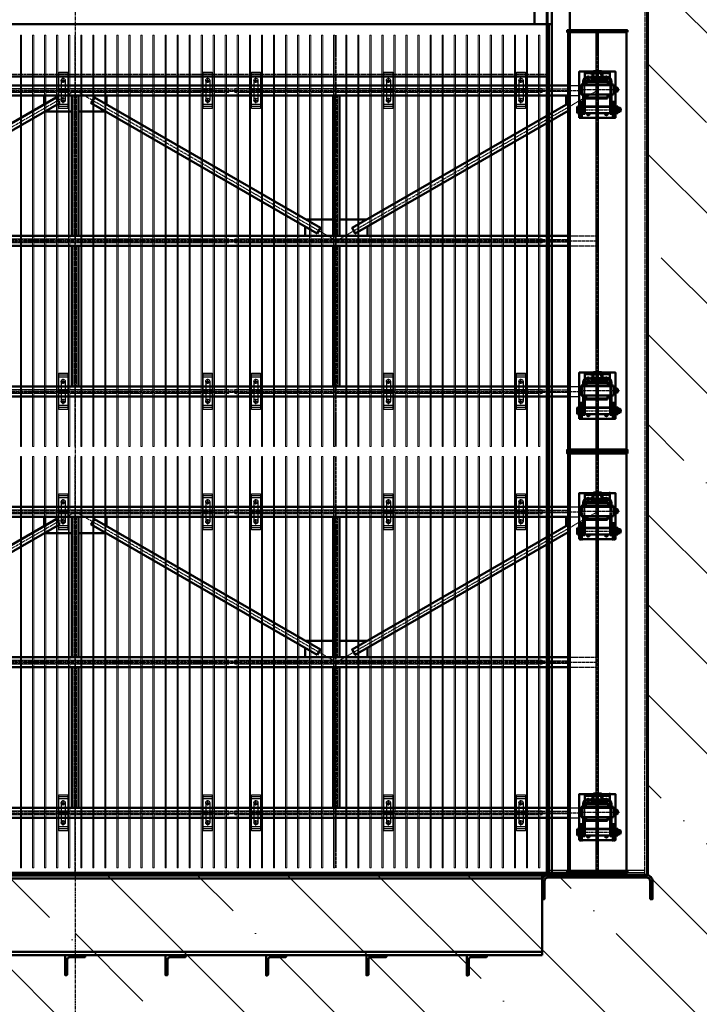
# Model space of a CAD drawing. Header units: millimetres. Extents: x 215401 to 282040, y -56103 to -5143.
# Tile 39 of 47: x 262310 to 265695, y -46802 to -41895. Entities that reach past the tile are written whole.
import ezdxf

# ---------------------------------------------------------------- set-up
doc = ezdxf.new("R2010")
doc.units = ezdxf.units.MM
for name, pattern in [('CENTER2', [28.575, 19.05, -3.175, 3.175, -3.175]), ('осевая', [50.8, 31.75, -6.35, 6.35, -6.35]), ('штриховая 04-2', [6, 4, -2])]:
    doc.linetypes.add(name, pattern=pattern)
for name, color, linetype, lineweight in [('ГТО-2_Бетон_060', 3, 'Continuous', 60), ('ГТО-2_Оси_025', 6, 'осевая', 25), ('ОЗиМ Линии', 7, 'Continuous', 25), ('ОЗиМ Металл', 1, 'Continuous', 50), ('ОЗиМ Металл тонкий', 221, 'Continuous', 15), ('ОЗиМ Металл штрих', 230, 'штриховая 04-2', 25), ('ОЗиМ Размеры', 2, 'Continuous', 35), ('ОЗИМ_Штриховка', 252, 'Continuous', 18)]:
    doc.layers.add(name, color=color, linetype=linetype, lineweight=lineweight)
doc.layers.add('ГТО-2_Штриховка_018', color=7, linetype='Continuous', lineweight=18, true_color=0x6b6b6b)
doc.layers.add('ОЗиМ Оси', color=4, linetype='CENTER2')

# ---------------------------------------------------------------- blocks, each defined once
blk = doc.blocks.new('A$C47311293')
at = {"layer": 'ОЗИМ_Штриховка'}
blk.add_hatch(color=256, dxfattribs=at).paths.add_polyline_path([(2628, 0), (2528, 0), (2528, -10), (2628, -10)])
h = blk.add_hatch(color=256, dxfattribs=at)
edge = h.paths.add_edge_path()
edge.add_line((2863, -130.2), (2863, -40.2))
edge.add_arc((2845, -40.2), 18, 0, 90)
edge.add_line((2845, -22.2), (2355, -22.2))
edge.add_arc((2355, -40.2), 18, 90, 180)
edge.add_line((2337, -40.2), (2337, -130.2))
edge.add_line((2337, -130.2), (2325, -130.2))
edge.add_line((2325, -130.2), (2325, -40.2))
edge.add_arc((2355, -40.2), 30, 90, 180, ccw=False)
edge.add_line((2355, -10.2), (2845, -10.2))
edge.add_arc((2845, -40.2), 30, 0, 90, ccw=False)
edge.add_line((2875, -40.2), (2875, -130.2))
edge.add_line((2875, -130.2), (2863, -130.2))
at = {"layer": 'ОЗиМ Металл'}
for p, q in [((2849.6, -10.5), (2850, 22490)), ((-2288, 4229.8), (2349.7, 4229.8)), ((2349.6, -10.5), (2349.7, 4229.8)), ((2349.7, 3968.5), (-2350.3, 3968.5)), ((-2528, 0, 0), (2528, 0, 0)), ((2325, -10.2), (-2325, -10.2)), ((-2325, -27.2), (2325, -27.2)), ((2325, -410.2), (2325, -10.2)), ((2325, -393.2), (-2325, -393.2)), ((2325, -410.2), (-2325, -410.2))]:
    blk.add_line(p, q, dxfattribs=at)
at = {"layer": 'ОЗиМ Металл', "elevation": 0}
for points in [[(2373, -1.2), (2463, -1.2), (2463, 4938.6), (2373, 4938.6)], [(2628, 0), (2528, 0), (2528, -10), (2628, -10)]]:
    blk.add_lwpolyline(points, close=True, dxfattribs=at)
at = {"layer": 'ОЗиМ Металл'}
blk.add_lwpolyline([(2288, 4229.8), (2373, 4229.8), (2373, 4319.8), (2288, 4319.8)], close=True, dxfattribs=at)
for points in [[(2863, -130.2), (2863, -40.2, 0.414214), (2845, -22.2), (2355, -22.2, 0.414214), (2337, -40.2), (2337, -130.2), (2325, -130.2), (2325, -40.2, -0.414214), (2355, -10.2), (2845, -10.2, -0.414214), (2875, -40.2), (2875, -130.2)], [(-40, -432), (-40, -506, -0.414214), (-44, -510), (-50, -510), (-50, -410), (50, -410), (50, -416, -0.414214), (46, -420), (-28, -420, 0.414214)], [(460, -432), (460, -506, -0.414214), (456, -510), (450, -510), (450, -410), (550, -410), (550, -416, -0.414214), (546, -420), (472, -420, 0.414214)], [(960, -432.2), (960, -506.2, -0.414214), (956, -510.2), (950, -510.2), (950, -410.2), (1050, -410.2), (1050, -416.2, -0.414214), (1046, -420.2), (972, -420.2, 0.414214)], [(1460, -432), (1460, -506, -0.414214), (1456, -510), (1450, -510), (1450, -410), (1550, -410), (1550, -416, -0.414214), (1546, -420), (1472, -420, 0.414214)], [(1960, -432.2), (1960, -506.2, -0.414214), (1956, -510.2), (1950, -510.2), (1950, -410.2), (2050, -410.2), (2050, -416.2, -0.414214), (2046, -420.2), (1972, -420.2, 0.414214)]]:
    blk.add_lwpolyline(points, format="xyb", close=True, dxfattribs=at)
at = {"layer": 'ОЗиМ Металл штрих'}
for p, q in [((2837.6, -10.5), (2838, 22490)), ((2361.6, -10.5), (2361.7, 4229.8)), ((2349.7, 3979.1), (-2350.3, 3979.1))]:
    blk.add_line(p, q, dxfattribs=at)
at = {"layer": 'ОЗиМ Металл штрих', "ltscale": 0.5}
for p, q in [((2361.7, -0.2), (2361.7, 4229.8)), ((2838.4, 12), (2362, 12)), ((2838.4, 0), (2362, 0))]:
    blk.add_line(p, q, dxfattribs=at)
blk = doc.blocks.new('ОЗиМ_Реш.')
at = {"layer": 'ОЗиМ Металл тонкий'}
for p, q in [((461184.8, 833016.3), (461184.8, 830966.3)), ((461184.8, 833016.3), (461190.8, 833016.3)), ((461190.8, 830966.3), (461190.8, 833016.3)), ((461244.8, 833016.3), (461244.8, 830966.3)), ((461244.8, 833016.3), (461250.8, 833016.3)), ((461250.8, 830966.3), (461250.8, 833016.3)), ((461304.8, 833016.3), (461304.8, 830966.3)), ((461304.8, 833016.3), (461310.8, 833016.3)), ((461310.8, 830966.3), (461310.8, 833016.3)), ((461364.8, 833016.3), (461364.8, 830966.3)), ((461364.8, 833016.3), (461370.8, 833016.3)), ((461370.8, 830966.3), (461370.8, 833016.3)), ((461424.8, 833016.3), (461424.8, 830966.3)), ((461424.8, 833016.3), (461430.8, 833016.3)), ((461430.8, 830966.3), (461430.8, 833016.3)), ((461484.8, 833016.3), (461484.8, 830966.3)), ((461484.8, 833016.3), (461490.8, 833016.3)), ((461490.8, 830966.3), (461490.8, 833016.3)), ((461544.8, 833016.3), (461544.8, 830966.3)), ((461544.8, 833016.3), (461550.8, 833016.3)), ((461550.8, 830966.3), (461550.8, 833016.3)), ((461604.8, 833016.3), (461604.8, 830966.3)), ((461604.8, 833016.3), (461610.8, 833016.3)), ((461610.8, 830966.3), (461610.8, 833016.3)), ((461664.8, 833016.3), (461664.8, 830966.3)), ((461664.8, 833016.3), (461670.8, 833016.3)), ((461670.8, 830966.3), (461670.8, 833016.3)), ((461724.8, 833016.3), (461724.8, 830966.3)), ((461724.8, 833016.3), (461730.8, 833016.3)), ((461730.8, 830966.3), (461730.8, 833016.3)), ((461784.8, 833016.3), (461784.8, 830966.3)), ((461784.8, 833016.3), (461790.8, 833016.3)), ((461790.8, 830966.3), (461790.8, 833016.3)), ((461844.8, 833016.3), (461844.8, 830966.3)), ((461844.8, 833016.3), (461850.8, 833016.3)), ((461850.8, 830966.3), (461850.8, 833016.3)), ((461904.8, 833016.3), (461904.8, 830966.3)), ((461904.8, 833016.3), (461910.8, 833016.3)), ((461910.8, 830966.3), (461910.8, 833016.3)), ((461964.8, 833016.3), (461964.8, 830966.3)), ((461964.8, 833016.3), (461970.8, 833016.3)), ((461970.8, 830966.3), (461970.8, 833016.3)), ((462024.8, 833016.3), (462024.8, 830966.3)), ((462024.8, 833016.3), (462030.8, 833016.3)), ((462030.8, 830966.3), (462030.8, 833016.3)), ((462084.8, 833016.3), (462084.8, 830966.3)), ((462084.8, 833016.3), (462090.8, 833016.3)), ((462090.8, 830966.3), (462090.8, 833016.3)), ((462144.8, 833016.3), (462144.8, 830966.3)), ((462144.8, 833016.3), (462150.8, 833016.3)), ((462150.8, 830966.3), (462150.8, 833016.3)), ((462204.8, 833016.3), (462204.8, 830966.3)), ((462204.8, 833016.3), (462210.8, 833016.3)), ((462210.8, 830966.3), (462210.8, 833016.3)), ((462264.8, 833016.3), (462264.8, 830966.3)), ((462264.8, 833016.3), (462270.8, 833016.3)), ((462270.8, 830966.3), (462270.8, 833016.3)), ((462324.8, 833016.3), (462324.8, 830966.3)), ((462324.8, 833016.3), (462330.8, 833016.3)), ((462330.8, 830966.3), (462330.8, 833016.3)), ((462384.8, 833016.3), (462384.8, 830966.3)), ((462384.8, 833016.3), (462390.8, 833016.3)), ((462390.8, 830966.3), (462390.8, 833016.3)), ((462444.8, 833016.3), (462444.8, 830966.3)), ((462444.8, 833016.3), (462450.8, 833016.3)), ((462450.8, 830966.3), (462450.8, 833016.3)), ((462504.8, 833016.3), (462504.8, 830966.3)), ((462504.8, 833016.3), (462510.8, 833016.3)), ((462510.8, 830966.3), (462510.8, 833016.3)), ((462564.8, 833016.3), (462564.8, 830966.3)), ((462564.8, 833016.3), (462570.8, 833016.3)), ((462570.8, 830966.3), (462570.8, 833016.3)), ((462624.8, 833016.3), (462624.8, 830966.3)), ((462624.8, 833016.3), (462630.8, 833016.3)), ((462630.8, 830966.3), (462630.8, 833016.3)), ((462684.8, 833016.3), (462684.8, 830966.3)), ((462684.8, 833016.3), (462690.8, 833016.3)), ((462690.8, 830966.3), (462690.8, 833016.3)), ((461172.8, 832751.3), (461184.8, 832751.3)), ((461172.8, 832751.3), (461172.8, 832731.3)), ((461190.8, 832751.3), (461244.8, 832751.3)), ((461250.8, 832751.3), (461304.8, 832751.3)), ((461310.8, 832751.3), (461364.8, 832751.3)), ((461370.8, 832751.3), (461424.8, 832751.3)), ((461430.8, 832751.3), (461484.8, 832751.3)), ((461490.8, 832751.3), (461544.8, 832751.3)), ((461550.8, 832751.3), (461604.8, 832751.3)), ((461610.8, 832751.3), (461664.8, 832751.3)), ((461670.8, 832751.3), (461724.8, 832751.3)), ((461730.8, 832751.3), (461784.8, 832751.3)), ((461790.8, 832751.3), (461844.8, 832751.3)), ((461850.8, 832751.3), (461904.8, 832751.3)), ((461910.8, 832751.3), (461964.8, 832751.3)), ((461970.8, 832751.3), (462024.8, 832751.3)), ((462030.8, 832751.3), (462084.8, 832751.3)), ((462090.8, 832751.3), (462144.8, 832751.3)), ((462150.8, 832751.3), (462204.8, 832751.3)), ((462210.8, 832751.3), (462264.8, 832751.3)), ((462270.8, 832751.3), (462324.8, 832751.3)), ((462330.8, 832751.3), (462384.8, 832751.3)), ((462390.8, 832751.3), (462444.8, 832751.3)), ((462450.8, 832751.3), (462504.8, 832751.3)), ((462510.8, 832751.3), (462564.8, 832751.3)), ((462570.8, 832751.3), (462624.8, 832751.3)), ((462630.8, 832751.3), (462684.8, 832751.3)), ((462702.8, 832751.3), (462690.8, 832751.3)), ((462702.8, 832751.3), (462702.8, 832731.3)), ((461172.8, 832731.3), (461184.8, 832731.3)), ((461190.8, 832731.3), (461244.8, 832731.3)), ((461250.8, 832731.3), (461304.8, 832731.3)), ((461310.8, 832731.3), (461364.8, 832731.3)), ((461370.8, 832731.3), (461424.8, 832731.3)), ((461430.8, 832731.3), (461484.8, 832731.3)), ((461490.8, 832731.3), (461544.8, 832731.3)), ((461550.8, 832731.3), (461604.8, 832731.3)), ((461610.8, 832731.3), (461664.8, 832731.3)), ((461670.8, 832731.3), (461724.8, 832731.3)), ((461730.8, 832731.3), (461784.8, 832731.3)), ((461790.8, 832731.3), (461844.8, 832731.3)), ((461850.8, 832731.3), (461904.8, 832731.3)), ((461910.8, 832731.3), (461964.8, 832731.3)), ((461970.8, 832731.3), (462024.8, 832731.3)), ((462030.8, 832731.3), (462084.8, 832731.3)), ((462090.8, 832731.3), (462144.8, 832731.3)), ((462150.8, 832731.3), (462204.8, 832731.3)), ((462210.8, 832731.3), (462264.8, 832731.3)), ((462270.8, 832731.3), (462324.8, 832731.3)), ((462330.8, 832731.3), (462384.8, 832731.3)), ((462390.8, 832731.3), (462444.8, 832731.3)), ((462450.8, 832731.3), (462504.8, 832731.3)), ((462510.8, 832731.3), (462564.8, 832731.3)), ((462570.8, 832731.3), (462624.8, 832731.3)), ((462630.8, 832731.3), (462684.8, 832731.3)), ((462702.8, 832731.3), (462690.8, 832731.3)), ((461172.8, 832001.3), (461184.8, 832001.3)), ((461172.8, 832001.3), (461172.8, 831981.3)), ((461172.8, 831981.3), (461184.8, 831981.3)), ((461190.8, 832001.3), (461244.8, 832001.3)), ((461190.8, 831981.3), (461244.8, 831981.3)), ((461250.8, 832001.3), (461304.8, 832001.3)), ((461250.8, 831981.3), (461304.8, 831981.3)), ((461310.8, 832001.3), (461364.8, 832001.3)), ((461310.8, 831981.3), (461364.8, 831981.3)), ((461370.8, 832001.3), (461424.8, 832001.3)), ((461370.8, 831981.3), (461424.8, 831981.3)), ((461430.8, 832001.3), (461484.8, 832001.3)), ((461430.8, 831981.3), (461484.8, 831981.3)), ((461490.8, 832001.3), (461544.8, 832001.3)), ((461490.8, 831981.3), (461544.8, 831981.3)), ((461550.8, 832001.3), (461604.8, 832001.3)), ((461550.8, 831981.3), (461604.8, 831981.3)), ((461610.8, 832001.3), (461664.8, 832001.3)), ((461610.8, 831981.3), (461664.8, 831981.3)), ((461670.8, 832001.3), (461724.8, 832001.3)), ((461670.8, 831981.3), (461724.8, 831981.3)), ((461730.8, 832001.3), (461784.8, 832001.3)), ((461730.8, 831981.3), (461784.8, 831981.3)), ((461790.8, 832001.3), (461844.8, 832001.3)), ((461790.8, 831981.3), (461844.8, 831981.3)), ((461850.8, 832001.3), (461904.8, 832001.3)), ((461850.8, 831981.3), (461904.8, 831981.3)), ((461910.8, 832001.3), (461964.8, 832001.3)), ((461910.8, 831981.3), (461964.8, 831981.3)), ((461970.8, 832001.3), (462024.8, 832001.3)), ((461970.8, 831981.3), (462024.8, 831981.3)), ((462030.8, 832001.3), (462084.8, 832001.3)), ((462030.8, 831981.3), (462084.8, 831981.3)), ((462090.8, 832001.3), (462144.8, 832001.3)), ((462090.8, 831981.3), (462144.8, 831981.3)), ((462150.8, 832001.3), (462204.8, 832001.3)), ((462150.8, 831981.3), (462204.8, 831981.3)), ((462210.8, 832001.3), (462264.8, 832001.3)), ((462210.8, 831981.3), (462264.8, 831981.3)), ((462270.8, 832001.3), (462324.8, 832001.3)), ((462270.8, 831981.3), (462324.8, 831981.3)), ((462330.8, 832001.3), (462384.8, 832001.3)), ((462330.8, 831981.3), (462384.8, 831981.3)), ((462390.8, 832001.3), (462444.8, 832001.3)), ((462390.8, 831981.3), (462444.8, 831981.3)), ((462450.8, 832001.3), (462504.8, 832001.3)), ((462450.8, 831981.3), (462504.8, 831981.3)), ((462510.8, 832001.3), (462564.8, 832001.3)), ((462510.8, 831981.3), (462564.8, 831981.3)), ((462570.8, 832001.3), (462624.8, 832001.3)), ((462570.8, 831981.3), (462624.8, 831981.3)), ((462630.8, 832001.3), (462684.8, 832001.3)), ((462630.8, 831981.3), (462684.8, 831981.3)), ((462702.8, 832001.3), (462690.8, 832001.3)), ((462702.8, 831981.3), (462690.8, 831981.3)), ((462702.8, 832001.3), (462702.8, 831981.3)), ((461172.8, 831251.3), (461184.8, 831251.3)), ((461172.8, 831251.3), (461172.8, 831231.3)), ((461172.8, 831231.3), (461184.8, 831231.3)), ((461190.8, 831251.3), (461244.8, 831251.3)), ((461190.8, 831231.3), (461244.8, 831231.3)), ((461250.8, 831251.3), (461304.8, 831251.3)), ((461250.8, 831231.3), (461304.8, 831231.3)), ((461310.8, 831251.3), (461364.8, 831251.3)), ((461310.8, 831231.3), (461364.8, 831231.3)), ((461370.8, 831251.3), (461424.8, 831251.3)), ((461370.8, 831231.3), (461424.8, 831231.3)), ((461430.8, 831251.3), (461484.8, 831251.3)), ((461430.8, 831231.3), (461484.8, 831231.3)), ((461490.8, 831251.3), (461544.8, 831251.3)), ((461490.8, 831231.3), (461544.8, 831231.3)), ((461550.8, 831251.3), (461604.8, 831251.3)), ((461550.8, 831231.3), (461604.8, 831231.3)), ((461610.8, 831251.3), (461664.8, 831251.3)), ((461610.8, 831231.3), (461664.8, 831231.3)), ((461670.8, 831251.3), (461724.8, 831251.3)), ((461670.8, 831231.3), (461724.8, 831231.3)), ((461730.8, 831251.3), (461784.8, 831251.3)), ((461730.8, 831231.3), (461784.8, 831231.3)), ((461790.8, 831251.3), (461844.8, 831251.3)), ((461790.8, 831231.3), (461844.8, 831231.3)), ((461850.8, 831251.3), (461904.8, 831251.3)), ((461850.8, 831231.3), (461904.8, 831231.3)), ((461910.8, 831251.3), (461964.8, 831251.3)), ((461910.8, 831231.3), (461964.8, 831231.3)), ((461970.8, 831251.3), (462024.8, 831251.3)), ((461970.8, 831231.3), (462024.8, 831231.3)), ((462030.8, 831251.3), (462084.8, 831251.3)), ((462030.8, 831231.3), (462084.8, 831231.3)), ((462090.8, 831251.3), (462144.8, 831251.3)), ((462090.8, 831231.3), (462144.8, 831231.3)), ((462150.8, 831251.3), (462204.8, 831251.3)), ((462150.8, 831231.3), (462204.8, 831231.3)), ((462210.8, 831251.3), (462264.8, 831251.3)), ((462210.8, 831231.3), (462264.8, 831231.3)), ((462270.8, 831251.3), (462324.8, 831251.3)), ((462270.8, 831231.3), (462324.8, 831231.3)), ((462330.8, 831251.3), (462384.8, 831251.3)), ((462330.8, 831231.3), (462384.8, 831231.3)), ((462390.8, 831251.3), (462444.8, 831251.3)), ((462390.8, 831231.3), (462444.8, 831231.3)), ((462450.8, 831251.3), (462504.8, 831251.3)), ((462450.8, 831231.3), (462504.8, 831231.3)), ((462510.8, 831251.3), (462564.8, 831251.3)), ((462510.8, 831231.3), (462564.8, 831231.3)), ((462570.8, 831251.3), (462624.8, 831251.3)), ((462570.8, 831231.3), (462624.8, 831231.3)), ((462630.8, 831251.3), (462684.8, 831251.3)), ((462630.8, 831231.3), (462684.8, 831231.3)), ((462702.8, 831251.3), (462690.8, 831251.3)), ((462702.8, 831231.3), (462690.8, 831231.3)), ((462702.8, 831251.3), (462702.8, 831231.3)), ((461184.8, 830966.3), (461190.8, 830966.3)), ((461244.8, 830966.3), (461250.8, 830966.3)), ((461304.8, 830966.3), (461310.8, 830966.3)), ((461364.8, 830966.3), (461370.8, 830966.3)), ((461424.8, 830966.3), (461430.8, 830966.3)), ((461484.8, 830966.3), (461490.8, 830966.3)), ((461544.8, 830966.3), (461550.8, 830966.3)), ((461604.8, 830966.3), (461610.8, 830966.3)), ((461664.8, 830966.3), (461670.8, 830966.3)), ((461724.8, 830966.3), (461730.8, 830966.3)), ((461784.8, 830966.3), (461790.8, 830966.3)), ((461844.8, 830966.3), (461850.8, 830966.3)), ((461904.8, 830966.3), (461910.8, 830966.3)), ((461964.8, 830966.3), (461970.8, 830966.3)), ((462024.8, 830966.3), (462030.8, 830966.3)), ((462084.8, 830966.3), (462090.8, 830966.3)), ((462144.8, 830966.3), (462150.8, 830966.3)), ((462204.8, 830966.3), (462210.8, 830966.3)), ((462264.8, 830966.3), (462270.8, 830966.3)), ((462324.8, 830966.3), (462330.8, 830966.3)), ((462384.8, 830966.3), (462390.8, 830966.3)), ((462444.8, 830966.3), (462450.8, 830966.3)), ((462504.8, 830966.3), (462510.8, 830966.3)), ((462564.8, 830966.3), (462570.8, 830966.3)), ((462624.8, 830966.3), (462630.8, 830966.3)), ((462684.8, 830966.3), (462690.8, 830966.3))]:
    blk.add_line(p, q, dxfattribs=at)
blk = doc.blocks.new('A$C009B3D35')
at = {"layer": 'ОЗиМ Линии'}
for p, q in [((76.1, 9.4), (76.1, 31.3)), ((108.2, 9.5), (108.2, 31.3)), ((276.3, 37.1), (276.3, 59)), ((308.3, 37.2), (308.3, 59))]:
    blk.add_line(p, q, dxfattribs=at)
for points in [[(401.4, 349.3), (403.7, 351), (405.7, 351.9), (407.4, 352.2), (408.9, 352.1), (410.2, 351.8), (411.4, 351.5), (412.4, 351.3), (413.5, 351.1), (414.6, 350.8), (415.9, 350.2), (417.4, 349.2), (419.2, 347.6)], [(404.9, 305.1), (407.5, 306.1), (410, 306.4), (412.6, 306.2), (415.2, 306.1), (418, 306.4), (420.9, 307.5)]]:
    blk.add_lwpolyline(points, dxfattribs=at)
at = {"layer": 'ОЗиМ Металл'}
for p, q in [((11.2, 69.4), (11.2, 409.4)), ((11.2, 409.4), (171.2, 409.4)), ((11.2, 393.5), (171.2, 393.5)), ((53.6, 409.4), (53.6, 393.5)), ((59.1, 437.9), (65.1, 441.4)), ((59.1, 412.8), (59.1, 437.9)), ((65.1, 409.4), (59.1, 412.8)), ((65.1, 441.4), (119.1, 441.4)), ((119.1, 409.4), (65.1, 409.4)), ((69.6, 441.4), (75.6, 437.9)), ((75.6, 412.8), (69.6, 409.4)), ((72, 387.3), (72, 393.5)), ((75.6, 437.9), (75.6, 412.8)), ((114.6, 441.4), (108.6, 437.9)), ((108.6, 437.9), (108.6, 412.8)), ((108.6, 412.8), (114.6, 409.4)), ((112.3, 387.3), (112.3, 393.5)), ((119.1, 441.4), (125.1, 437.9)), ((125.1, 412.8), (119.1, 409.4)), ((125.1, 437.9), (125.1, 412.8)), ((131.4, 409.4), (131.4, 393.5)), ((171.2, 409.4), (171.2, 383.4)), ((242.4, 399), (242.4, 79)), ((342.4, 399), (242.4, 399)), ((259.6, 402.6), (265.3, 406.2)), ((259.6, 402.6), (259.6, 399)), ((265.3, 406.2), (319.3, 406.2)), ((269.8, 406.2), (275.8, 402.7)), ((275.8, 402.7), (275.8, 399)), ((314.8, 406.2), (308.8, 402.7)), ((308.8, 402.7), (308.8, 399)), ((319.3, 406.2), (325.5, 402.6)), ((325.5, 402.6), (325.5, 399)), ((335.3, 79), (335.3, 399)), ((342.4, 79), (342.4, 399)), ((50.9, 381.3), (201.6, 381.3)), ((50.9, 365.3), (50.9, 381.3)), ((201.6, 365.3), (50.9, 365.3)), ((129.1, 387.3), (55.1, 387.3)), ((55.1, 387.3), (55.1, 381.3)), ((55.2, 381.3), (61.2, 381.3)), ((57.8, 365.3), (57.8, 113.3)), ((61.2, 381.3), (135.2, 381.3)), ((124.7, 365.3), (124.7, 113.3)), ((129.1, 381.3), (129.1, 387.3)), ((201.6, 381.3), (242.4, 381.3)), ((201.6, 365.3), (242.4, 365.3)), ((203.1, 349.3), (203.1, 137.3)), ((215.1, 349.3), (203.1, 349.3)), ((215.1, 356.9), (215.1, 128.9)), ((242.4, 356.9), (215.1, 356.9)), ((354.2, 381.3), (342.4, 381.3)), ((355.1, 365.2), (342.4, 365.2)), ((370.3, 356.6), (342.4, 356.6)), ((354.2, 381.3), (374.9, 381.3)), ((374.9, 365.2), (355.1, 365.2)), ((370.3, 128.6), (370.3, 356.6)), ((370.3, 348.4), (382.3, 348.4)), ((382.3, 348.4), (382.3, 136.4)), ((404.9, 305.1), (404.9, 143.5)), ((411.3, 363.4), (471.2, 363.4)), ((415.4, 306.1), (415.4, 189.7)), ((420.9, 307.5), (420.9, 287.7)), ((455.2, 115.4), (455.2, 363.4)), ((471.2, 363.4), (471.2, 115.4)), ((420.9, 287.7), (420.9, 292.4)), ((455.2, 277.7), (430.9, 277.7)), ((430.9, 199.7), (455.2, 199.7)), ((455.2, 288.8), (435.1, 288.8)), ((471.2, 277.7), (475.7, 277.7)), ((471.3, 199.7), (471.2, 199.7)), ((475.7, 199.7), (471.3, 199.7)), ((475.3, 277.6), (475.3, 277.7)), ((475.3, 277.6), (475.3, 199.7)), ((475.7, 277.7), (477.7, 275.7)), ((475.7, 199.7), (477.7, 201.7)), ((477.7, 275.7), (477.7, 201.7)), ((50.9, 113.3), (201.6, 113.3)), ((50.9, 97.3), (50.9, 113.3)), ((201.6, 113.3), (242.4, 113.3)), ((203.1, 137.3), (215.1, 137.3)), ((215.1, 128.9), (242.4, 128.9)), ((226.6, 128.9), (227.3, 128.9)), ((241, 113.3), (241.1, 113.3)), ((342.4, 128.6), (370.3, 128.6)), ((357.9, 113.3), (342.4, 113.3)), ((357.9, 113.3), (374.9, 113.3)), ((382.3, 136.4), (370.3, 136.4)), ((471.2, 115.4), (411.2, 115.3)), ((415.4, 189.7), (415.4, 143.6)), ((420.9, 189.7), (420.9, 143.6)), ((435.1, 188.8), (455.2, 188.8)), ((11.2, 85.4), (171.2, 85.4)), ((171.2, 69.4), (11.2, 69.4)), ((201.6, 97.3), (50.9, 97.3)), ((53.7, 85.3), (53.7, 69.4)), ((55, 97.3), (55, 91.3)), ((55, 91.3), (129, 91.3)), ((55, 69.3), (55, 63.3)), ((55, 63.3), (129, 63.3)), ((59.1, 59.8), (65.1, 63.3)), ((59.1, 34.7), (59.1, 59.8)), ((65.1, 31.3), (59.1, 34.7)), ((119.1, 31.3), (65.1, 31.3)), ((69.6, 63.3), (75.6, 59.8)), ((75.6, 34.7), (69.6, 31.3)), ((72.1, 91.3), (72.1, 85.4)), ((72.1, 13.4), (72.1, 31.3)), ((112.1, 13.4), (72.1, 13.4)), ((72.1, 13.4), (77.1, 8.4)), ((75.6, 59.8), (75.6, 34.7)), ((107.1, 8.4), (77.1, 8.4)), ((90.1, 51.3), (94.1, 51.3)), ((90.2, 43.3), (94.5, 43.3)), ((94.1, 51.3), (94.4, 51.3)), ((94.1, 51.3), (94.4, 51.3)), ((112.1, 13.4), (107.1, 8.4)), ((114.6, 63.3), (108.6, 59.8)), ((108.6, 59.8), (108.6, 34.7)), ((108.6, 34.7), (114.6, 31.3)), ((112.1, 91.3), (112.1, 85.4)), ((112.1, 13.4), (112.1, 31.3)), ((119.1, 63.3), (125.1, 59.8)), ((125.1, 34.7), (119.1, 31.3)), ((125.1, 59.8), (125.1, 34.7)), ((129, 91.3), (129, 97.3)), ((129, 63.3), (129, 69.4)), ((131.4, 85.3), (131.4, 69.4)), ((171.2, 95.4), (171.2, 69.4)), ((201.6, 97.3), (242.4, 97.3)), ((242.4, 79), (342.4, 79)), ((259.4, 62.5), (259.4, 79)), ((265.4, 59), (259.4, 62.5)), ((319.4, 59), (265.4, 59)), ((275.9, 62.5), (269.9, 59)), ((272.4, 41.1), (272.4, 59)), ((312.4, 41.1), (272.4, 41.1)), ((272.4, 41.1), (277.3, 36.1)), ((275.9, 79), (275.9, 62.5)), ((307.3, 36.1), (277.3, 36.1)), ((290.4, 79), (294.4, 79)), ((290.5, 71), (294.7, 71)), ((294.4, 79), (294.7, 79)), ((294.4, 79), (294.7, 79)), ((312.3, 41.1), (307.3, 36.1)), ((308.9, 79), (308.9, 62.5)), ((308.9, 62.5), (314.9, 59)), ((312.4, 41.1), (312.4, 59)), ((325.4, 62.5), (319.4, 59)), ((325.4, 79), (325.4, 62.5)), ((356.1, 97.3), (342.4, 97.3)), ((374.9, 97.3), (356.1, 97.3))]:
    blk.add_line(p, q, dxfattribs=at)
blk.add_circle((411.4, 329.3), 13, dxfattribs=at)
for centre, radius, start, end in [((92.1, 400.3), 41, 66.28642, 113.71358), ((92.1, 450.4), 41, 246.28642, 293.71358), ((292.3, 365.2), 41, 66.28642, 113.71358), ((51.4, 329.6), 14, 64.90925, 295.09075), ((191.2, 383.4), 20, 180, 185.94165), ((367.2, 328.4), 53, 24.64428, 87.67954), ((374.9, 335.3), 46, 15.51136, 90), ((374.9, 335.3), 30, 27.79981, 90), ((430.9, 287.7), 10, 180, 270), ((430.9, 189.7), 10, 90, 180), ((435.1, 278.8), 10, 90, 175.80046), ((435.1, 198.8), 10, 185.4619, 270), ((51.4, 149.6), 14, 63.92993, 296.07007), ((369.4, 143.6), 46, 270, 0), ((374.9, 143.6), 46, 270, 0), ((374.9, 143.5), 30, 270, 0), ((411.4, 149.4), 13, 120.03544, 237.70212), ((411.4, 149.4), 13, 316.20915, 43.09401), ((92.1, 22.2), 41, 66.28642, 113.71358), ((92.1, 72.3), 41, 246.28642, 293.71358), ((90.2, 47.3), 4, 91.41071, 270.92451), ((94.5, 47.3), 4, 270, 90), ((191.2, 95.4), 20, 174.46323, 180), ((292.4, 100.1), 41, 246.28642, 293.71358), ((290.5, 75), 4, 91.41071, 270.92451), ((294.7, 75), 4, 270, 90)]:
    blk.add_arc(centre, radius, start, end, dxfattribs=at)
for p in [(11.2, 409.4), (11.2, 409.4), (11.2, 393.4), (251.6, 399), (268.1, 406.2), (284.7, 406.2), (51.7, 377.1), (55.1, 381.3), (72.1, 387.3), (92.1, 387.3), (92.1, 381.3), (112.1, 387.3), (129.1, 381.3), (411, 329.4), (455.2, 363.4), (455.2, 363.4), (455.2, 363.4), (455.2, 302.4), (455.2, 302.4), (441.2, 199.7), (445.3, 199.5), (455.2, 289.4), (455.2, 289.4), (455.2, 282.4), (455.2, 282.4), (441.2, 189.7), (455.2, 115.4), (471.2, 115.4), (471.2, 115.4), (11.2, 85.4), (11.2, 69.4), (55.1, 97.3), (59.1, 63.3), (72.1, 91.3), (92.1, 97.3), (92.1, 91.3), (92.1, 8.4), (112.1, 91.3), (129.1, 97.3)]:
    blk.add_point(p, dxfattribs=at)
at = {"layer": 'ОЗиМ Металл штрих', "ltscale": 0.8}
for p, q in [((63.5, 365.3), (63.5, 113.3)), ((118.1, 365.3), (118.1, 113.3)), ((242.4, 381.3), (342.4, 381.3)), ((242.4, 365.3), (342.4, 365.2)), ((242.4, 113.3), (342.4, 113.3)), ((242.4, 97.3), (342.4, 97.3))]:
    blk.add_line(p, q, dxfattribs=at)
at = {"layer": 'ОЗиМ Металл штрих', "ltscale": 0.53}
blk.add_line((215.1, 345), (242.4, 345), dxfattribs=at)
at = {"layer": 'ОЗиМ Металл штрих', "ltscale": 0.5}
for p, q in [((370.3, 345), (342.4, 345)), ((215.1, 140.5), (242.4, 140.5)), ((370.3, 140.5), (342.4, 140.5))]:
    blk.add_line(p, q, dxfattribs=at)
at = {"layer": 'ОЗиМ Оси', "ltscale": 0.5}
for p, q in [((92.1, 450.8), (92.1, 0)), ((292.3, 399), (292.3, 413.4)), ((292.4, 399), (292.4, 17.3)), ((471.2, 239.4), (0, 239.7)), ((102.5, 47.3), (81.7, 47.3)), ((302.8, 75), (281.9, 75))]:
    blk.add_line(p, q, dxfattribs=at)
at = {"layer": 'ОЗиМ Оси'}
for p, q in [((29.4, 329.6), (66.9, 329.6)), ((51.4, 347.9), (51.4, 311.5)), ((393.9, 329.3), (428.9, 329.3)), ((411.4, 349), (411.4, 309.6)), ((30.2, 149.6), (69, 149.6)), ((51.4, 169.5), (51.4, 126.9)), ((386.5, 149.4), (436.6, 149.4))]:
    blk.add_line(p, q, dxfattribs=at)
blk.add_point((471.2, 363.4), dxfattribs=at)
blk = doc.blocks.new('A$C41D7639D')
at = {"layer": 'ОЗиМ Линии'}
for p, q in [((-70, 3950), (-70, 3850)), ((-50, 3950), (-50, 3850)), ((650, 3950), (650, 3850)), ((670, 3950), (670, 3850)), ((890, 3950), (890, 3850)), ((910, 3950), (910, 3850)), ((1550, 3950), (1550, 3850)), ((1570, 3950), (1570, 3850)), ((2210, 3950), (2210, 3850)), ((2230, 3950), (2230, 3850)), ((-70, 2450), (-70, 2350)), ((-50, 2450), (-50, 2350)), ((650, 2450), (650, 2350)), ((670, 2450), (670, 2350)), ((890, 2450), (890, 2350)), ((910, 2450), (910, 2350)), ((1550, 2450), (1550, 2350)), ((1570, 2450), (1570, 2350)), ((2210, 2450), (2210, 2350)), ((2230, 2450), (2230, 2350)), ((-70, 1850), (-70, 1750)), ((-50, 1850), (-50, 1750)), ((650, 1850), (650, 1750)), ((670, 1850), (670, 1750)), ((890, 1850), (890, 1750)), ((910, 1850), (910, 1750)), ((1550, 1850), (1550, 1750)), ((1570, 1850), (1570, 1750)), ((2210, 1850), (2210, 1750)), ((2230, 1850), (2230, 1750)), ((-70, 350), (-70, 250)), ((-50, 350), (-50, 250)), ((650, 350), (650, 250)), ((670, 350), (670, 250)), ((890, 350), (890, 250)), ((910, 350), (910, 250)), ((1550, 350), (1550, 250)), ((1570, 350), (1570, 250)), ((2210, 350), (2210, 250)), ((2230, 350), (2230, 250))]:
    blk.add_line(p, q, dxfattribs=at)
for points in [[(-37.5, 3810), (-82.5, 3810), (-82.5, 3990), (-37.5, 3990)], [(682.5, 3810), (637.5, 3810), (637.5, 3990), (682.5, 3990)], [(922.5, 3810), (877.5, 3810), (877.5, 3990), (922.5, 3990)], [(1582.5, 3810), (1537.5, 3810), (1537.5, 3990), (1582.5, 3990)], [(2242.5, 3810), (2197.5, 3810), (2197.5, 3990), (2242.5, 3990)], [(-37.5, 2310), (-82.5, 2310), (-82.5, 2490), (-37.5, 2490)], [(682.5, 2310), (637.5, 2310), (637.5, 2490), (682.5, 2490)], [(922.5, 2310), (877.5, 2310), (877.5, 2490), (922.5, 2490)], [(1582.5, 2310), (1537.5, 2310), (1537.5, 2490), (1582.5, 2490)], [(2242.5, 2310), (2197.5, 2310), (2197.5, 2490), (2242.5, 2490)], [(-37.5, 1710), (-82.5, 1710), (-82.5, 1890), (-37.5, 1890)], [(682.5, 1710), (637.5, 1710), (637.5, 1890), (682.5, 1890)], [(922.5, 1710), (877.5, 1710), (877.5, 1890), (922.5, 1890)], [(1582.5, 1710), (1537.5, 1710), (1537.5, 1890), (1582.5, 1890)], [(2242.5, 1710), (2197.5, 1710), (2197.5, 1890), (2242.5, 1890)], [(-37.5, 210), (-82.5, 210), (-82.5, 390), (-37.5, 390)], [(682.5, 210), (637.5, 210), (637.5, 390), (682.5, 390)], [(922.5, 210), (877.5, 210), (877.5, 390), (922.5, 390)], [(1582.5, 210), (1537.5, 210), (1537.5, 390), (1582.5, 390)], [(2242.5, 210), (2197.5, 210), (2197.5, 390), (2242.5, 390)]]:
    blk.add_lwpolyline(points, close=True, dxfattribs=at)
for centre in [(-60, 3950), (660, 3950), (900, 3950), (1560, 3950), (2220, 3950), (-60, 3850), (660, 3850), (900, 3850), (1560, 3850), (2220, 3850), (-60, 2450), (660, 2450), (900, 2450), (1560, 2450), (2220, 2450), (-60, 2350), (660, 2350), (900, 2350), (1560, 2350), (2220, 2350), (-60, 1850), (660, 1850), (900, 1850), (1560, 1850), (2220, 1850), (-60, 1750), (660, 1750), (900, 1750), (1560, 1750), (2220, 1750), (-60, 350), (660, 350), (900, 350), (1560, 350), (2220, 350), (-60, 250), (660, 250), (900, 250), (1560, 250), (2220, 250)]:
    blk.add_circle(centre, 10, dxfattribs=at)
at = {"layer": 'ОЗиМ Металл'}
for p, q in [((2455, 3925), (-2455, 3925)), ((2455, 3875), (-2455, 3875)), ((-16, 3175), (-16, 3875)), ((16, 3175), (16, 3875)), ((1284, 3175), (1284, 3875)), ((1316, 3175), (1316, 3875)), ((2455, 3175), (-2455, 3175)), ((2455, 3125), (-2455, 3125)), ((-16, 2425), (-16, 3125)), ((16, 2425), (16, 3125)), ((1284, 2425), (1284, 3125)), ((1316, 2425), (1316, 3125)), ((2455, 2425), (-2455, 2425)), ((2455, 2375), (-2455, 2375)), ((2455, 1825), (-2455, 1825)), ((2455, 1775), (-2455, 1775)), ((-16, 1075), (-16, 1775)), ((16, 1075), (16, 1775)), ((1284, 1075), (1284, 1775)), ((1316, 1075), (1316, 1775)), ((2455, 1075), (-2455, 1075)), ((2455, 1025), (-2455, 1025)), ((-16, 325), (-16, 1025)), ((16, 325), (16, 1025)), ((1284, 325), (1284, 1025)), ((1316, 325), (1316, 1025)), ((2455, 325), (-2455, 325)), ((2455, 275), (-2455, 275))]:
    blk.add_line(p, q, dxfattribs=at)
for points in [[(2750, 4190), (2450, 4190), (2450, 4200), (2750, 4200)], [(2745, 2110), (2455, 2110), (2455, 4190), (2745, 4190)], [(2510.2, 3763.3), (2690.2, 3763.3), (2690.2, 3993.3), (2510.2, 3993.3)], [(-1205.1, 3186.5), (-79.1, 3836.1), (-95.1, 3863.9), (-1221.1, 3214.2)], [(1205.1, 3186.5), (79.1, 3836.1), (95.1, 3863.9), (1221.1, 3214.2)], [(2510.2, 2263.3), (2690.2, 2263.3), (2690.2, 2493.3), (2510.2, 2493.3)], [(2750, 2100), (2450, 2100), (2450, 2110), (2750, 2110)], [(2750, 2090), (2450, 2090), (2450, 2100), (2750, 2100)], [(2745, 10), (2455, 10), (2455, 2090), (2745, 2090)], [(2510.2, 1663.3), (2690.2, 1663.3), (2690.2, 1893.3), (2510.2, 1893.3)], [(-1205.1, 1086.5), (-79.1, 1736.1), (-95.1, 1763.9), (-1221.1, 1114.2)], [(1205.1, 1086.5), (79.1, 1736.1), (95.1, 1763.9), (1221.1, 1114.2)], [(2510.2, 163.3), (2690.2, 163.3), (2690.2, 393.3), (2510.2, 393.3)], [(2750, 0), (2450, 0), (2450, 10), (2750, 10)]]:
    blk.add_lwpolyline(points, close=True, dxfattribs=at)
for points in [[(-155, 3875), (-155, 3829.3)], [(155, 3875), (155, 3829.3)], [(2455, 3835), (1378.9, 3214.2), (1394.9, 3186.5), (2455, 3798.1)], [(2445, 3875), (2445, 3829.3)], [(-152.2, 3794), (-16, 3794)], [(152.2, 3794), (16, 3794)], [(2447.8, 3794), (2455, 3794)], [(1148.7, 3256), (1284, 3256)], [(1451.3, 3256), (1316, 3256)], [(1145, 3175), (1145, 3221.2)], [(1455, 3175), (1455, 3221.2)], [(-155, 1775), (-155, 1729.3)], [(155, 1775), (155, 1729.3)], [(2445, 1775), (2445, 1729.3)], [(2455, 1735), (1378.9, 1114.2), (1394.9, 1086.5), (2455, 1698.1)], [(-152.2, 1694), (-16, 1694)], [(152.2, 1694), (16, 1694)], [(2447.8, 1694), (2455, 1694)], [(1148.7, 1156), (1284, 1156)], [(1451.3, 1156), (1316, 1156)], [(1145, 1075), (1145, 1121.2)], [(1455, 1075), (1455, 1121.2)]]:
    blk.add_lwpolyline(points, dxfattribs=at)
at = {"layer": 'ОЗиМ Металл штрих', "ltscale": 0.7}
for p, q in [((-37.5, 3980), (-82.5, 3980)), ((682.5, 3980), (637.5, 3980)), ((922.5, 3980), (877.5, 3980)), ((1582.5, 3980), (1537.5, 3980)), ((2242.5, 3980), (2197.5, 3980)), ((-37.5, 3970), (-82.5, 3970)), ((682.5, 3970), (637.5, 3970)), ((922.5, 3970), (877.5, 3970)), ((1582.5, 3970), (1537.5, 3970)), ((2242.5, 3970), (2197.5, 3970)), ((-37.5, 3900), (-82.5, 3900)), ((682.5, 3900), (637.5, 3900)), ((922.5, 3900), (877.5, 3900)), ((1582.5, 3900), (1537.5, 3900)), ((2242.5, 3900), (2197.5, 3900)), ((-37.5, 3830), (-82.5, 3830)), ((682.5, 3830), (637.5, 3830)), ((922.5, 3830), (877.5, 3830)), ((1582.5, 3830), (1537.5, 3830)), ((2242.5, 3830), (2197.5, 3830)), ((-37.5, 3820), (-82.5, 3820)), ((682.5, 3820), (637.5, 3820)), ((922.5, 3820), (877.5, 3820)), ((1582.5, 3820), (1537.5, 3820)), ((2242.5, 3820), (2197.5, 3820)), ((-37.5, 2480), (-82.5, 2480)), ((-37.5, 2470), (-82.5, 2470)), ((682.5, 2480), (637.5, 2480)), ((682.5, 2470), (637.5, 2470)), ((922.5, 2480), (877.5, 2480)), ((922.5, 2470), (877.5, 2470)), ((1582.5, 2480), (1537.5, 2480)), ((1582.5, 2470), (1537.5, 2470)), ((2242.5, 2480), (2197.5, 2480)), ((2242.5, 2470), (2197.5, 2470)), ((-37.5, 2400), (-82.5, 2400)), ((682.5, 2400), (637.5, 2400)), ((922.5, 2400), (877.5, 2400)), ((1582.5, 2400), (1537.5, 2400)), ((2242.5, 2400), (2197.5, 2400)), ((-37.5, 2330), (-82.5, 2330)), ((-37.5, 2320), (-82.5, 2320)), ((682.5, 2330), (637.5, 2330)), ((682.5, 2320), (637.5, 2320)), ((922.5, 2330), (877.5, 2330)), ((922.5, 2320), (877.5, 2320)), ((1582.5, 2330), (1537.5, 2330)), ((1582.5, 2320), (1537.5, 2320)), ((2242.5, 2330), (2197.5, 2330)), ((2242.5, 2320), (2197.5, 2320)), ((-37.5, 1880), (-82.5, 1880)), ((-37.5, 1870), (-82.5, 1870)), ((682.5, 1880), (637.5, 1880)), ((682.5, 1870), (637.5, 1870)), ((922.5, 1880), (877.5, 1880)), ((922.5, 1870), (877.5, 1870)), ((1582.5, 1880), (1537.5, 1880)), ((1582.5, 1870), (1537.5, 1870)), ((2242.5, 1880), (2197.5, 1880)), ((2242.5, 1870), (2197.5, 1870)), ((-37.5, 1800), (-82.5, 1800)), ((682.5, 1800), (637.5, 1800)), ((922.5, 1800), (877.5, 1800)), ((1582.5, 1800), (1537.5, 1800)), ((2242.5, 1800), (2197.5, 1800)), ((-37.5, 1730), (-82.5, 1730)), ((-37.5, 1720), (-82.5, 1720)), ((682.5, 1730), (637.5, 1730)), ((682.5, 1720), (637.5, 1720)), ((922.5, 1730), (877.5, 1730)), ((922.5, 1720), (877.5, 1720)), ((1582.5, 1730), (1537.5, 1730)), ((1582.5, 1720), (1537.5, 1720)), ((2242.5, 1730), (2197.5, 1730)), ((2242.5, 1720), (2197.5, 1720)), ((-37.5, 380), (-82.5, 380)), ((-37.5, 370), (-82.5, 370)), ((682.5, 380), (637.5, 380)), ((682.5, 370), (637.5, 370)), ((922.5, 380), (877.5, 380)), ((922.5, 370), (877.5, 370)), ((1582.5, 380), (1537.5, 380)), ((1582.5, 370), (1537.5, 370)), ((2242.5, 380), (2197.5, 380)), ((2242.5, 370), (2197.5, 370)), ((-37.5, 300), (-82.5, 300)), ((682.5, 300), (637.5, 300)), ((922.5, 300), (877.5, 300)), ((1582.5, 300), (1537.5, 300)), ((2242.5, 300), (2197.5, 300)), ((-37.5, 230), (-82.5, 230)), ((-37.5, 220), (-82.5, 220)), ((682.5, 230), (637.5, 230)), ((682.5, 220), (637.5, 220)), ((922.5, 230), (877.5, 230)), ((922.5, 220), (877.5, 220)), ((1582.5, 230), (1537.5, 230)), ((1582.5, 220), (1537.5, 220)), ((2242.5, 230), (2197.5, 230)), ((2242.5, 220), (2197.5, 220))]:
    blk.add_line(p, q, dxfattribs=at)
at = {"layer": 'ОЗиМ Металл штрих'}
for p, q in [((2455, 3906), (-2455, 3906)), ((2455, 3894), (-2455, 3894)), ((2455, 3925), (2510.2, 3925)), ((-5, 3875), (-5, 3175)), ((5, 3875), (5, 3175)), ((1295, 3875), (1295, 3175)), ((1305, 3875), (1305, 3175)), ((2455, 3875), (2510.2, 3875)), ((2455, 3156), (-2455, 3156)), ((2455, 3144), (-2455, 3144)), ((2455, 3175), (2595, 3175)), ((-5, 3125), (-5, 2425)), ((5, 3125), (5, 2425)), ((1295, 3125), (1295, 2425)), ((1305, 3125), (1305, 2425)), ((2455, 3125), (2595, 3125)), ((2455, 2406), (-2455, 2406)), ((2455, 2425), (2510.2, 2425)), ((2455, 2394), (-2455, 2394)), ((2455, 2375), (2510.2, 2375)), ((2455, 1825), (2510.2, 1825)), ((2455, 1806), (-2455, 1806)), ((2455, 1794), (-2455, 1794)), ((-5, 1775), (-5, 1075)), ((5, 1775), (5, 1075)), ((1295, 1775), (1295, 1075)), ((1305, 1775), (1305, 1075)), ((2455, 1775), (2510.2, 1775)), ((2455, 1056), (-2455, 1056)), ((2455, 1044), (-2455, 1044)), ((2455, 1075), (2595, 1075)), ((-5, 1025), (-5, 325)), ((5, 1025), (5, 325)), ((1295, 1025), (1295, 325)), ((1305, 1025), (1305, 325)), ((2455, 1025), (2595, 1025)), ((2455, 306), (-2455, 306)), ((2455, 325), (2510.2, 325)), ((2455, 294), (-2455, 294)), ((2455, 275), (2510.2, 275))]:
    blk.add_line(p, q, dxfattribs=at)
at = {"layer": 'ОЗиМ Металл штрих', "ltscale": 0.7}
for points in [[(2605, 2110), (2595, 2110), (2595, 4190), (2605, 4190)], [(2605, 10), (2595, 10), (2595, 2090), (2605, 2090)]]:
    blk.add_lwpolyline(points, close=True, dxfattribs=at)
at = {"layer": 'ОЗиМ Оси', "ltscale": 0.7}
for p, q in [((0, 2125), (0, 4175)), ((1300, 2125), (1300, 4175)), ((2600, 2110), (2600, 4190)), ((-2498.4, 3900), (2516.9, 3899.9)), ((-1300, 3150), (0, 3900)), ((1300, 3150), (0, 3900)), ((1300, 3150), (2600, 3900)), ((-2600, 3150), (2600, 3150)), ((-2498.4, 2400), (2516.9, 2400)), ((0, 0), (0, 2075)), ((1300, 25), (1300, 2075)), ((2600, 10), (2600, 2090)), ((-2498.4, 1800), (2516.9, 1799.9)), ((-1300, 1050), (0, 1800)), ((1300, 1050), (0, 1800)), ((1300, 1050), (2600, 1800)), ((-2600, 1050), (2600, 1050)), ((-2498.4, 300), (2516.9, 300))]:
    blk.add_line(p, q, dxfattribs=at)
at = {"layer": 'ОЗиМ Оси'}
for p, q in [((-73, 3950), (-47, 3950)), ((-60, 3937), (-60, 3963)), ((647, 3950), (673, 3950)), ((660, 3937), (660, 3963)), ((887, 3950), (913, 3950)), ((900, 3937), (900, 3963)), ((1547, 3950), (1573, 3950)), ((1560, 3937), (1560, 3963)), ((2207, 3950), (2233, 3950)), ((2220, 3937), (2220, 3963)), ((-73, 3850), (-47, 3850)), ((-60, 3837), (-60, 3863)), ((647, 3850), (673, 3850)), ((660, 3837), (660, 3863)), ((887, 3850), (913, 3850)), ((900, 3837), (900, 3863)), ((1547, 3850), (1573, 3850)), ((1560, 3837), (1560, 3863)), ((2207, 3850), (2233, 3850)), ((2220, 3837), (2220, 3863)), ((-60, 2437), (-60, 2463)), ((660, 2437), (660, 2463)), ((900, 2437), (900, 2463)), ((1560, 2437), (1560, 2463)), ((2220, 2437), (2220, 2463)), ((-73, 2450), (-47, 2450)), ((647, 2450), (673, 2450)), ((887, 2450), (913, 2450)), ((1547, 2450), (1573, 2450)), ((2207, 2450), (2233, 2450)), ((-60, 2337), (-60, 2363)), ((660, 2337), (660, 2363)), ((900, 2337), (900, 2363)), ((1560, 2337), (1560, 2363)), ((2220, 2337), (2220, 2363)), ((-73, 2350), (-47, 2350)), ((647, 2350), (673, 2350)), ((887, 2350), (913, 2350)), ((1547, 2350), (1573, 2350)), ((2207, 2350), (2233, 2350)), ((-73, 1850), (-47, 1850)), ((-60, 1837), (-60, 1863)), ((647, 1850), (673, 1850)), ((660, 1837), (660, 1863)), ((887, 1850), (913, 1850)), ((900, 1837), (900, 1863)), ((1547, 1850), (1573, 1850)), ((1560, 1837), (1560, 1863)), ((2207, 1850), (2233, 1850)), ((2220, 1837), (2220, 1863)), ((-73, 1750), (-47, 1750)), ((-60, 1737), (-60, 1763)), ((647, 1750), (673, 1750)), ((660, 1737), (660, 1763)), ((887, 1750), (913, 1750)), ((900, 1737), (900, 1763)), ((1547, 1750), (1573, 1750)), ((1560, 1737), (1560, 1763)), ((2207, 1750), (2233, 1750)), ((2220, 1737), (2220, 1763)), ((-73, 350), (-47, 350)), ((-60, 337), (-60, 363)), ((647, 350), (673, 350)), ((660, 337), (660, 363)), ((887, 350), (913, 350)), ((900, 337), (900, 363)), ((1547, 350), (1573, 350)), ((1560, 337), (1560, 363)), ((2207, 350), (2233, 350)), ((2220, 337), (2220, 363)), ((-73, 250), (-47, 250)), ((-60, 237), (-60, 263)), ((647, 250), (673, 250)), ((660, 237), (660, 263)), ((887, 250), (913, 250)), ((900, 237), (900, 263)), ((1547, 250), (1573, 250)), ((1560, 237), (1560, 263)), ((2207, 250), (2233, 250)), ((2220, 237), (2220, 263))]:
    blk.add_line(p, q, dxfattribs=at)
at = {"layer": 'ОЗиМ Оси', "ltscale": 0.7, "xscale": 0.5, "yscale": 0.5, "zscale": 0.5, "rotation": 90}
for p in [(2720, 3757.6), (2720, 2257.6), (2720, 1657.6), (2720, 157.6)]:
    blk.add_blockref('A$C009B3D35', p, dxfattribs=at)
at = {"layer": 'ОЗиМ Размеры'}
for p in [(-461937.8, -828841.3), (-460377.8, -828841.3), (-461937.8, -830941.3), (-460377.8, -830941.3)]:
    blk.add_blockref('ОЗиМ_Реш.', p, dxfattribs=at)

msp = doc.modelspace()

# ---------------------------------------------------------------- hatches: boundary and pattern name
at = {"layer": 'ГТО-2_Штриховка_018'}
h = msp.add_hatch(dxfattribs=at)
h.set_pattern_fill('ANSI35', color=256, scale=100, angle=90)
h.set_pattern_definition([(135, (-199351.9, -1322687.87), (-449.0128, -449.0128), []), (135, (-199351.9, -1322238.85), (-449.0128, -449.0128), [793.75, -158.75, 0, -158.75])])
edge = h.paths.add_edge_path()
edge.add_line((224736.2, -23657.3), (223561.4, -23657.3))
edge.add_line((223561.4, -23657.3), (223561.4, -29157.3))
edge.add_line((223561.4, -29157.3), (224086.2, -29157.3))
edge.add_line((224086.2, -29157.3), (218836.2, -29157.3))
edge.add_line((218836.2, -29157.3), (217861.4, -29157.3))
edge.add_line((217861.4, -29157.3), (217861.4, -23657.3))
edge.add_line((217861.4, -23657.3), (216659, -23657.3))
edge.add_line((216659, -23657.3), (216659, -28896))
edge.add_line((216659, -28896), (217821.1, -29157.5))
edge.add_line((217821.1, -29157.5), (218608.8, -29196.9))
edge.add_arc((218628.2, -29212.6), 25, -38.9255, 141.0745, ccw=False)
edge.add_arc((218628.2, -29212.6), 25, 141.0745, 321.0745, ccw=False)
edge.add_line((218608.8, -29196.9), (217821.1, -29157.5))
edge.add_line((217821.1, -29157.5), (216659, -28896))
edge.add_line((216659, -28896), (216659, -29657.3))
edge.add_line((216659, -29657.3), (218111.4, -30257.3))
edge.add_line((218111.4, -30257.3), (218111.4, -47957.3))
edge.add_line((218111.4, -47957.3), (220336.2, -47957.3))
edge.add_line((220336.2, -47957.3), (222926.2, -49157.3))
edge.add_line((222926.2, -49157.3), (227586.2, -49157.3))
edge.add_line((227586.2, -49157.3), (227586.2, -46157.3))
edge.add_line((227586.2, -46157.3), (224736.2, -46157.3))
edge.add_line((224736.2, -46157.3), (224736.2, -23657.3))
h.paths.add_polyline_path([(220336.2, -41257.3), (223786.2, -41257.3), (223786.2, -44907.3), (220336.2, -44907.3)], flags=16)
h.paths.add_polyline_path([(220336.2, -40757.3), (220336.2, -37157.3), (223786.2, -37157.3), (223786.2, -40757.3)], flags=16)
h.paths.add_polyline_path([(220336.2, -36657.3), (220336.2, -29657.3), (223786.2, -29657.3), (223786.2, -36657.3)], flags=16)
h.paths.add_polyline_path([(234586.2, -46157.3), (227586.2, -46157.3), (227586.2, -49157.3), (234586.2, -49157.3)])
h.paths.add_polyline_path([(238736.2, -23657.3), (237436.2, -23657.3), (237436.2, -46157.3), (238736.2, -46157.3)])
h.paths.add_polyline_path([(241586.2, -46157.3), (234586.2, -46157.3), (234586.2, -49157.3), (241586.2, -49157.3)])
h.paths.add_polyline_path([(248586.2, -46157.3), (241586.2, -46157.3), (241586.2, -49157.3), (248586.2, -49157.3)])
h.paths.add_polyline_path([(245736.2, -23657.3), (244436.2, -23657.3), (244436.2, -46157.3), (245736.2, -46157.3)])
h.paths.add_polyline_path([(252736.2, -23657.3), (251436.2, -23657.3), (251436.2, -46157.3), (252736.2, -46157.3)])
h.paths.add_polyline_path([(255586.2, -46157.3), (248586.2, -46157.3), (248586.2, -49157.3), (255586.2, -49157.3)])
h.paths.add_polyline_path([(262586.2, -46157.3), (255586.2, -46157.3), (255586.2, -49157.3), (262586.2, -49157.3)])
h.paths.add_polyline_path([(259736.2, -23657.3), (258436.2, -23657.3), (258436.2, -46157.3), (259736.2, -46157.3)])
h = msp.add_hatch(dxfattribs=at)
h.set_pattern_fill('ANSI35', color=256, scale=100, angle=90)
h.set_pattern_definition([(135, (10241.35, -178907.75), (-449.0128, -449.0128), []), (135, (10241.35, -178458.74), (-449.0128, -449.0128), [793.75, -158.75, 0, -158.75])])
h.paths.add_polyline_path([(266845.8, -45957.3), (266845.8, -42397.3), (266845.8, -38798), (266845.8, -35047.5), (266845.8, -31747.5), (266845.8, -28447.5), (266845.8, -25147.5), (266845.8, -23657.3), (265436.2, -23657.3), (265436.2, -46157.3), (262586.2, -46157.3), (262596.4, -49157.3), (270495.8, -49157.3), (273836.3, -47957.3), (275336.2, -47957.3), (275345.8, -23657.3), (273845.8, -23657.3), (273845.8, -26647.5), (273845.8, -29947.5), (273845.8, -33247.5), (273845.8, -36548), (273845.8, -40747.3), (273845.8, -45957.3)])

# ---------------------------------------------------------------- linework, layer by layer
at = {"layer": 'ГТО-2_Бетон_060'}
for p, q in [((264936.2, -23657.3), (264936.2, -46157.3)), ((265436.2, -23657.3), (265436.2, -46157.3)), ((259736.2, -46157.3), (265436.2, -46157.3))]:
    msp.add_line(p, q, dxfattribs=at)
at = {"layer": 'ГТО-2_Оси_025', "ltscale": 0.5}
msp.add_line((262586.2, -22017.3), (262586.2, -50147.7), dxfattribs=at)

# ---------------------------------------------------------------- block references
at = {"color": 5}
for name, p in [('A$C47311293', (262586.6, -46147.1)), ('A$C41D7639D', (262586.6, -46147.1, 0))]:
    msp.add_blockref(name, p, dxfattribs=at)

doc.saveas('drawing.dxf')
